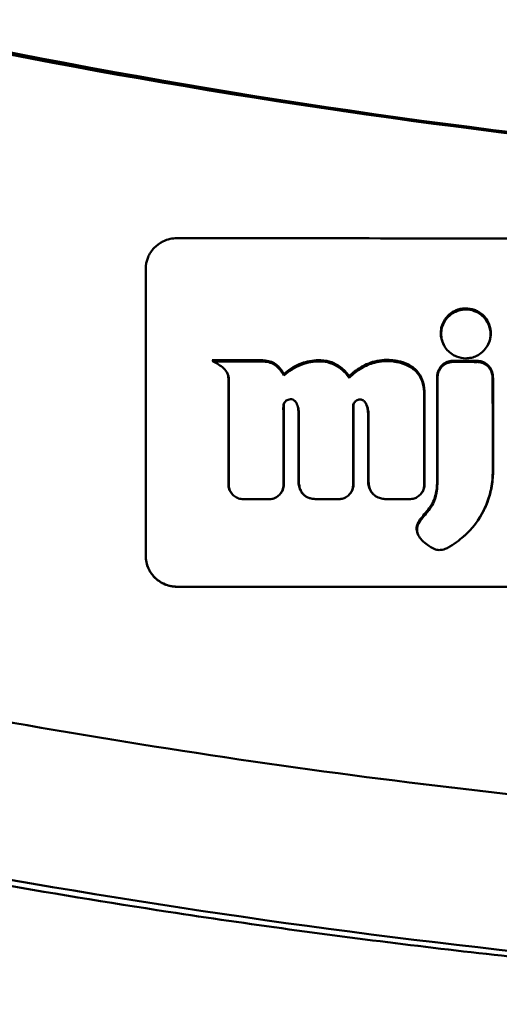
# Model space of a CAD drawing. Header units: millimetres. Extents: x 1113 to 3366, y 243 to 2687.
# Tile 4 of 31: x 1470 to 1485, y 658 to 689. Entities that reach past the tile are written whole.
import ezdxf

# ---------------------------------------------------------------- set-up
doc = ezdxf.new("R2010")
doc.units = ezdxf.units.MM
doc.header["$LTSCALE"] = 7.142857
doc.layers.add('Visible (ISO)', color=7, linetype='Continuous', lineweight=50)

msp = doc.modelspace()

# ---------------------------------------------------------------- linework, layer by layer
at = {"layer": 'Visible (ISO)'}
for p, q in [((1483.383, 679.078), (1483.373, 679.098)), ((1484.791, 679.09), (1484.781, 679.07)), ((1475.969, 678.596), (1475.999, 678.559)), ((1477.665, 678.587), (1477.68, 678.547)), ((1479.358, 678.557), (1479.349, 678.557)), ((1476.489, 678.011), (1476.502, 677.972)), ((1478.265, 678.154), (1478.265, 678.105)), ((1480.352, 678.037), (1480.354, 678.087)), ((1478.432, 677.342), (1478.435, 677.343)), ((1482.765, 677.565), (1482.753, 677.531)), ((1480.476, 677.109), (1480.476, 677.113)), ((1480.488, 677.137), (1480.488, 677.141)), ((1478.174, 674.357), (1478.162, 674.341)), ((1481.057, 674.391), (1481.056, 674.403)), ((1484.645, 673.774), (1484.635, 673.754)), ((1482.518, 673.287), (1482.535, 673.274))]:
    msp.add_line(p, q, dxfattribs=at)
for centre, major_axis, ratio, start_param, end_param in [((1513.404, 910.056), (227.179, 0), 0.994284, 4.495247, 4.712389), ((3605.036, 113.991), (2121.726, -565.673), 0.018579, 3.136476, 3.146532), ((3615.206, 111.382), (2131.885, -568.253), 0.018392, 3.136524, 3.146481), ((2370.157, 913.206), (886.848, 233.944), 0.028762, 3.133985, 3.148183), ((2359.784, 910.402), (876.463, 231.164), 0.028709, 3.134, 3.149538), ((1920.521, 1110.643), (437.001, 431.754), 0.035127, 3.132568, 3.151394), ((-118.481, 2263.554), (-1603.128, 1584.665), 0.018319, 3.136477, 3.146304), ((1513.379, 788.017), (-1778.54, 0), 0.061536, 1.549761, 1.550617), ((1476.729, 677.166), (2.021, 0.797), 0.586304, 0.87585, 0.967316), ((1513.432, 788.959), (-1794.464, 0), 0.061536, 1.549935, 1.550776), ((1473.814, 672.109), (-4.546, -6.189), 0.39786, 3.371146, 3.419907), ((1368.237, 570.102), (-109.838, -108.301), 0.060968, 3.141439, 3.157692), ((1374.569, 575.483), (-103.503, -102.881), 0.064307, 3.140228, 3.1565), ((1402.774, 696.387), (75.523, -18.441), 0.055134, 0.045307, 0.091155), ((1409.387, 689.748), (68.916, -11.87), 0.066896, 0.046642, 0.092574), ((1483.949, 678.552), (20.307, -0.02), 0.00068, 4.699845, 4.736639), ((1437.805, 637.957), (44.618, 40.565), 0.136884, 6.169322, 6.174145), ((1480.423, 674.693), (0.008, -0.331), 0.203311, 1.305654, 1.459203), ((1479.2, 674.625), (0.401, -0.212), 0.977619, 4.124559, 4.424617), ((1482.276, 679.128), (1.511, 6.514), 0.405691, 3.819495, 3.872444), ((1529.463, 708.78), (47.194, 36.022), 0.040772, 2.963377, 2.985038)]:
    msp.add_ellipse(centre, major_axis=major_axis, ratio=ratio, start_param=start_param, end_param=end_param, dxfattribs=at)
for points, knots in [([(1467.299, 688.801), (1474.919, 687.249), (1482.554, 686.091), (1494.092, 684.928), (1497.94, 684.637), (1503.726, 684.346), (1505.66, 684.273), (1509.443, 684.178), (1511.256, 684.154), (1513.155, 684.152)], [0.000811, 0.000811, 0.000811, 0.000811, 2.334672, 2.334672, 3.49801, 3.49801, 4.08174, 4.08174, 4.638981, 4.638981, 4.638981, 4.638981]), ([(1473.843, 681.507), (1473.843, 681.637), (1473.869, 681.766), (1473.966, 681.997), (1474.032, 682.099), (1474.194, 682.268), (1474.286, 682.337), (1474.463, 682.426), (1474.543, 682.455), (1474.697, 682.488), (1474.77, 682.496), (1474.843, 682.496)], [0.000001, 0.000001, 0.000001, 0.000001, 0.0401815, 0.0401815, 0.0773555, 0.0773555, 0.111928, 0.111928, 0.1374241, 0.1374241, 0.1594038, 0.1594038, 0.1594038, 0.1594038]), ([(1474.843, 682.496), (1478.701, 682.493), (1482.557, 682.49), (1490.268, 682.484), (1494.119, 682.482), (1497.972, 682.481)], [0.000001, 0.000001, 0.000001, 0.000001, 1.157743, 1.157743, 2.313793, 2.313793, 2.313793, 2.313793]), ([(1473.843, 672.346), (1473.843, 674.104), (1473.843, 675.854), (1473.843, 677.612), (1473.843, 678.912), (1473.843, 680.207), (1473.843, 681.507)], [0, 0, 0, 0, 5.438666, 5.438666, 5.438666, 9.461667, 9.461667, 9.461667, 9.461667]), ([(1483.684, 680.147), (1483.71, 680.162), (1483.734, 680.174), (1483.851, 680.226), (1483.951, 680.249), (1484.064, 680.253), (1484.074, 680.253), (1484.084, 680.253)], [0.5929233, 0.5929233, 0.5929233, 0.5929233, 0.59966391, 0.59966391, 0.62915368, 0.62915368, 0.63196103, 0.63196103, 0.63196103, 0.63196103]), ([(1483.69, 680.111), (1483.716, 680.125), (1483.739, 680.137), (1483.855, 680.189), (1483.953, 680.211), (1484.064, 680.215), (1484.074, 680.215), (1484.084, 680.215)], [0.56979725, 0.56979725, 0.56979725, 0.56979725, 0.57641934, 0.57641934, 0.60538821, 0.60538821, 0.608138, 0.608138, 0.608138, 0.608138]), ([(1484.084, 680.253), (1484.166, 680.253), (1484.26, 680.241), (1484.401, 680.189), (1484.443, 680.17), (1484.484, 680.146)], [0.21307975, 0.21307975, 0.21307975, 0.21307975, 0.23548064, 0.23548064, 0.24508638, 0.24508638, 0.24508638, 0.24508638]), ([(1484.084, 680.215), (1484.165, 680.215), (1484.258, 680.203), (1484.396, 680.153), (1484.438, 680.133), (1484.478, 680.11)], [0.20935443, 0.20935443, 0.20935443, 0.20935443, 0.23138469, 0.23138469, 0.24081303, 0.24081303, 0.24081303, 0.24081303]), ([(1483.391, 679.858), (1483.421, 679.909), (1483.459, 679.961), (1483.566, 680.071), (1483.629, 680.115), (1483.684, 680.147)], [0.5664819, 0.5664819, 0.5664819, 0.5664819, 0.57824091, 0.57824091, 0.5929233, 0.5929233, 0.5929233, 0.5929233]), ([(1483.402, 679.826), (1483.431, 679.876), (1483.468, 679.928), (1483.574, 680.037), (1483.635, 680.08), (1483.69, 680.111)], [0.54383531, 0.54383531, 0.54383531, 0.54383531, 0.55538596, 0.55538596, 0.56979725, 0.56979725, 0.56979725, 0.56979725]), ([(1484.478, 680.11), (1484.524, 680.084), (1484.568, 680.053), (1484.675, 679.959), (1484.726, 679.893), (1484.766, 679.825)], [0.24081303, 0.24081303, 0.24081303, 0.24081303, 0.25152963, 0.25152963, 0.26878639, 0.26878639, 0.26878639, 0.26878639]), ([(1484.484, 680.146), (1484.531, 680.12), (1484.576, 680.088), (1484.69, 679.988), (1484.741, 679.918), (1484.777, 679.857)], [0.24508638, 0.24508638, 0.24508638, 0.24508638, 0.25598017, 0.25598017, 0.27506288, 0.27506288, 0.27506288, 0.27506288]), ([(1484.777, 679.857), (1484.786, 679.842), (1484.793, 679.827), (1484.849, 679.717), (1484.876, 679.616), (1484.884, 679.495), (1484.884, 679.478), (1484.884, 679.461)], [0.27506288, 0.27506288, 0.27506288, 0.27506288, 0.27966506, 0.27966506, 0.31178392, 0.31178392, 0.31662186, 0.31662186, 0.31662186, 0.31662186]), ([(1484.766, 679.825), (1484.775, 679.811), (1484.782, 679.797), (1484.838, 679.687), (1484.864, 679.588), (1484.872, 679.468), (1484.872, 679.452), (1484.872, 679.435)], [0.26878639, 0.26878639, 0.26878639, 0.26878639, 0.27236042, 0.27236042, 0.29605283, 0.29605283, 0.29977178, 0.29977178, 0.29977178, 0.29977178]), ([(1484.872, 679.435), (1484.872, 679.349), (1484.859, 679.261), (1484.812, 679.131), (1484.791, 679.087), (1484.767, 679.045)], [0.29977178, 0.29977178, 0.29977178, 0.29977178, 0.3191873, 0.3191873, 0.32886275, 0.32886275, 0.32886275, 0.32886275]), ([(1484.884, 679.461), (1484.884, 679.384), (1484.873, 679.292), (1484.826, 679.16), (1484.81, 679.125), (1484.791, 679.09)], [0.31662186, 0.31662186, 0.31662186, 0.31662186, 0.33803414, 0.33803414, 0.34593965, 0.34593965, 0.34593965, 0.34593965]), ([(1477.954, 678.497), (1477.93, 678.511), (1477.901, 678.526), (1477.803, 678.564), (1477.734, 678.579), (1477.665, 678.587)], [-0.03177291, -0.03177291, -0.03177291, -0.03177291, -0.02096086, -0.02096086, 0, 0, 0, 0]), ([(1479.348, 678.598), (1479.331, 678.597), (1479.315, 678.596), (1479.11, 678.583), (1478.928, 678.541), (1478.574, 678.39), (1478.412, 678.282), (1478.265, 678.154)], [-0.1210472, -0.1210472, -0.1210472, -0.1210472, -0.1163129, -0.1163129, -0.0593478, -0.0593478, 0, 0, 0, 0]), ([(1480.354, 678.087), (1480.274, 678.194), (1480.181, 678.293), (1479.976, 678.448), (1479.868, 678.506), (1479.604, 678.591), (1479.47, 678.601), (1479.357, 678.598)], [-0.20624485, -0.20624485, -0.20624485, -0.20624485, -0.17846453, -0.17846453, -0.15303816, -0.15303816, -0.12191535, -0.12191535, -0.12191535, -0.12191535]), ([(1481.866, 678.577), (1481.8, 678.589), (1481.744, 678.595), (1481.5, 678.617), (1481.297, 678.598), (1480.964, 678.497), (1480.836, 678.438), (1480.585, 678.286), (1480.465, 678.191), (1480.354, 678.087)], [-0.162479, -0.162479, -0.162479, -0.162479, -0.1513849, -0.1513849, -0.0890214, -0.0890214, -0.0464164, -0.0464164, 0, 0, 0, 0]), ([(1484.478, 678.76), (1484.461, 678.75), (1484.445, 678.742), (1484.376, 678.708), (1484.32, 678.688), (1484.203, 678.662), (1484.144, 678.655), (1484.084, 678.655), (1483.98, 678.656), (1483.881, 678.675), (1483.759, 678.724), (1483.726, 678.74), (1483.69, 678.76)], [0.35782816, 0.35782816, 0.35782816, 0.35782816, 0.36290873, 0.36290873, 0.38071021, 0.38071021, 0.39878358, 0.39878358, 0.39878358, 0.42985818, 0.42985818, 0.43932148, 0.43932148, 0.43932148, 0.43932148]), ([(1475.999, 678.559), (1476.116, 678.5), (1476.238, 678.426), (1476.385, 678.285), (1476.433, 678.226), (1476.477, 678.129), (1476.487, 678.099), (1476.496, 678.051), (1476.501, 678.016), (1476.502, 677.972)], [-0.2159558, -0.2159558, -0.2159558, -0.2159558, -0.105326, -0.105326, -0.0420287, -0.0420287, -0.0138033, -0.0138033, 0, 0, 0, 0]), ([(1477.962, 678.452), (1477.937, 678.467), (1477.908, 678.483), (1477.811, 678.523), (1477.746, 678.539), (1477.68, 678.547)], [-0.03137982, -0.03137982, -0.03137982, -0.03137982, -0.02006966, -0.02006966, 0, 0, 0, 0]), ([(1479.349, 678.557), (1479.23, 678.553), (1479.04, 678.535), (1478.611, 678.371), (1478.428, 678.252), (1478.265, 678.105)], [-0.1386449, -0.1386449, -0.1386449, -0.1386449, -0.0667172, -0.0667172, 0, 0, 0, 0]), ([(1480.352, 678.037), (1480.277, 678.142), (1480.189, 678.239), (1479.994, 678.394), (1479.892, 678.453), (1479.608, 678.555), (1479.454, 678.56), (1479.358, 678.557)], [-0.2770651, -0.2770651, -0.2770651, -0.2770651, -0.2356097, -0.2356097, -0.1978033, -0.1978033, -0.1405425, -0.1405425, -0.1405425, -0.1405425]), ([(1481.855, 678.539), (1481.826, 678.544), (1481.798, 678.548), (1481.566, 678.578), (1481.364, 678.568), (1481.017, 678.478), (1480.878, 678.418), (1480.603, 678.256), (1480.472, 678.152), (1480.352, 678.037)], [-0.1668809, -0.1668809, -0.1668809, -0.1668809, -0.1584518, -0.1584518, -0.0966679, -0.0966679, -0.0505514, -0.0505514, 0, 0, 0, 0]), ([(1482.751, 677.582), (1482.743, 677.697), (1482.723, 677.812), (1482.648, 678.019), (1482.598, 678.109), (1482.454, 678.281), (1482.361, 678.352), (1482.143, 678.466), (1482.023, 678.504), (1481.905, 678.529)], [-0.3006219, -0.3006219, -0.3006219, -0.3006219, -0.2681937, -0.2681937, -0.2390981, -0.2390981, -0.2061369, -0.2061369, -0.1717789, -0.1717789, -0.1717789, -0.1717789]), ([(1482.762, 677.616), (1482.754, 677.735), (1482.732, 677.854), (1482.651, 678.071), (1482.595, 678.167), (1482.437, 678.342), (1482.338, 678.412), (1482.12, 678.516), (1482.011, 678.547), (1481.917, 678.567)], [-0.22474984, -0.22474984, -0.22474984, -0.22474984, -0.20951517, -0.20951517, -0.19527813, -0.19527813, -0.17994308, -0.17994308, -0.16521899, -0.16521899, -0.16521899, -0.16521899]), ([(1483.654, 678.574), (1483.598, 678.572), (1483.542, 678.56), (1483.434, 678.518), (1483.382, 678.486), (1483.292, 678.407), (1483.255, 678.36), (1483.201, 678.258), (1483.183, 678.204), (1483.174, 678.149)], [-0.07082513, -0.07082513, -0.07082513, -0.07082513, -0.05388684, -0.05388684, -0.0356166, -0.0356166, -0.01734391, -0.01734391, 0, 0, 0, 0]), ([(1483.658, 678.538), (1483.595, 678.536), (1483.534, 678.522), (1483.419, 678.472), (1483.366, 678.436), (1483.283, 678.352), (1483.252, 678.307), (1483.207, 678.212), (1483.192, 678.163), (1483.185, 678.113)], [-0.07038308, -0.07038308, -0.07038308, -0.07038308, -0.05171901, -0.05171901, -0.03231276, -0.03231276, -0.01570023, -0.01570023, 0, 0, 0, 0]), ([(1483.691, 678.575), (1483.685, 678.575), (1483.679, 678.575), (1483.666, 678.575), (1483.66, 678.575), (1483.654, 678.574)], [-0.003704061, -0.003704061, -0.003704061, -0.003704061, -0.00185203, -0.00185203, 0, 0, 0, 0]), ([(1483.695, 678.539), (1483.689, 678.539), (1483.682, 678.539), (1483.67, 678.539), (1483.664, 678.538), (1483.658, 678.538)], [-0.00371697, -0.00371697, -0.00371697, -0.00371697, -0.001858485, -0.001858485, 0, 0, 0, 0]), ([(1484.939, 678.172), (1484.928, 678.226), (1484.908, 678.277), (1484.85, 678.375), (1484.813, 678.42), (1484.718, 678.498), (1484.662, 678.529), (1484.549, 678.566), (1484.496, 678.574), (1484.442, 678.574)], [-0.07021718, -0.07021718, -0.07021718, -0.07021718, -0.05327245, -0.05327245, -0.03556173, -0.03556173, -0.01616316, -0.01616316, 0, 0, 0, 0]), ([(1484.929, 678.133), (1484.919, 678.189), (1484.899, 678.242), (1484.84, 678.346), (1484.798, 678.394), (1484.703, 678.468), (1484.652, 678.495), (1484.548, 678.53), (1484.495, 678.538), (1484.442, 678.538)], [-0.06978878, -0.06978878, -0.06978878, -0.06978878, -0.05239411, -0.05239411, -0.03314186, -0.03314186, -0.01591655, -0.01591655, 0, 0, 0, 0]), ([(1476.455, 678.177), (1476.465, 678.153), (1476.473, 678.128), (1476.483, 678.086), (1476.489, 678.053), (1476.489, 678.011)], [-0.03234513, -0.03234513, -0.03234513, -0.03234513, -0.01295513, -0.01295513, 0, 0, 0, 0]), ([(1482.535, 673.274), (1482.525, 673.239), (1482.521, 673.204), (1482.524, 673.126), (1482.534, 673.088), (1482.567, 672.982), (1482.611, 672.922), (1482.742, 672.759), (1482.898, 672.663), (1483.054, 672.569), (1483.096, 672.554), (1483.165, 672.531), (1483.217, 672.525), (1483.348, 672.534), (1483.415, 672.558), (1483.495, 672.593), (1483.535, 672.614), (1483.757, 672.744), (1483.963, 672.917), (1484.058, 672.999), (1484.077, 673.016), (1484.4, 673.316), (1484.59, 673.652), (1484.769, 674.032), (1484.826, 674.199), (1484.91, 674.554), (1484.934, 674.739), (1484.944, 674.985), (1484.945, 675.042), (1484.945, 675.185), (1484.944, 676.213), (1484.942, 677.976)], [-4.676688, -4.676688, -4.676688, -4.676688, -4.675904, -4.675904, -4.674974, -4.674974, -4.671817, -4.671817, -4.660677, -4.660677, -4.647032, -4.647032, -4.608842, -4.608842, -4.553099, -4.553099, -4.499156, -4.499156, -4.229728, -4.229728, -4.140787, -4.140787, -2.835256, -2.835256, -1.875515, -1.875515, -0.862737, -0.862737, -0.545368, -0.545368, 0, 0, 0, 0]), ([(1483.165, 678.029), (1483.165, 677.21), (1483.165, 676.39), (1483.164, 675.365), (1483.164, 675.159), (1483.164, 674.884), (1483.165, 674.815), (1483.163, 674.642), (1483.157, 674.541), (1483.136, 674.395), (1483.129, 674.355), (1483.119, 674.308), (1483.117, 674.3), (1483.115, 674.292)], [-0.7917367, -0.7917367, -0.7917367, -0.7917367, -0.356311, -0.356311, -0.2467946, -0.2467946, -0.2102504, -0.2102504, -0.154919, -0.154919, -0.1339261, -0.1339261, -0.1300501, -0.1300501, -0.1300501, -0.1300501]), ([(1483.177, 677.993), (1483.177, 677.176), (1483.177, 676.358), (1483.176, 675.337), (1483.176, 675.132), (1483.176, 674.858), (1483.177, 674.787), (1483.174, 674.62), (1483.17, 674.518), (1483.147, 674.363), (1483.14, 674.323), (1483.13, 674.28), (1483.13, 674.277), (1483.129, 674.274)], [-1.166686, -1.166686, -1.166686, -1.166686, -0.464273, -0.464273, -0.288528, -0.288528, -0.228277, -0.228277, -0.144624, -0.144624, -0.115228, -0.115228, -0.113333, -0.113333, -0.113333, -0.113333]), ([(1483.174, 678.149), (1483.171, 678.129), (1483.169, 678.109), (1483.166, 678.069), (1483.165, 678.049), (1483.165, 678.029)], [-0.01240774, -0.01240774, -0.01240774, -0.01240774, -0.00624347, -0.00624347, 0, 0, 0, 0]), ([(1483.185, 678.113), (1483.183, 678.093), (1483.181, 678.073), (1483.178, 678.033), (1483.177, 678.013), (1483.177, 677.993)], [-0.0124181, -0.0124181, -0.0124181, -0.0124181, -0.00620912, -0.00620912, 0, 0, 0, 0]), ([(1484.645, 673.774), (1484.663, 673.808), (1484.678, 673.839), (1484.738, 673.961), (1484.813, 674.129), (1484.916, 674.543), (1484.941, 674.727), (1484.956, 674.985), (1484.956, 675.033), (1484.959, 675.325), (1484.957, 675.57), (1484.956, 676.548), (1484.955, 677.282), (1484.954, 678.015)], [-0.417085, -0.417085, -0.417085, -0.417085, -0.4034997, -0.4034997, -0.3548024, -0.3548024, -0.3171436, -0.3171436, -0.3025301, -0.3025301, -0.2267381, -0.2267381, 0, 0, 0, 0]), ([(1484.942, 677.976), (1484.942, 678.002), (1484.941, 678.029), (1484.937, 678.081), (1484.933, 678.107), (1484.929, 678.133)], [-0.01632771, -0.01632771, -0.01632771, -0.01632771, -0.00807771, -0.00807771, 0, 0, 0, 0]), ([(1484.954, 678.015), (1484.954, 678.041), (1484.953, 678.067), (1484.948, 678.12), (1484.944, 678.146), (1484.939, 678.172)], [-0.01633098, -0.01633098, -0.01633098, -0.01633098, -0.00817304, -0.00817304, 0, 0, 0, 0]), ([(1478.248, 677.133), (1478.25, 677.159), (1478.256, 677.184), (1478.277, 677.235), (1478.294, 677.259), (1478.332, 677.296), (1478.351, 677.31), (1478.39, 677.33), (1478.411, 677.337), (1478.432, 677.342)], [-0.03055807, -0.03055807, -0.03055807, -0.03055807, -0.02262898, -0.02262898, -0.01353981, -0.01353981, -0.00653226, -0.00653226, 0, 0, 0, 0]), ([(1478.435, 677.343), (1478.459, 677.347), (1478.484, 677.348), (1478.534, 677.341), (1478.558, 677.332), (1478.58, 677.319)], [-0.01504723, -0.01504723, -0.01504723, -0.01504723, -0.0076813, -0.0076813, 0, 0, 0, 0]), ([(1480.476, 677.113), (1480.476, 677.131), (1480.479, 677.15), (1480.488, 677.187), (1480.496, 677.205), (1480.512, 677.234), (1480.52, 677.245), (1480.544, 677.274), (1480.562, 677.289), (1480.601, 677.314), (1480.621, 677.323), (1480.643, 677.329)], [-0.02992686, -0.02992686, -0.02992686, -0.02992686, -0.02418642, -0.02418642, -0.01807434, -0.01807434, -0.01392338, -0.01392338, -0.00671718, -0.00671718, 0, 0, 0, 0]), ([(1480.643, 677.329), (1480.658, 677.333), (1480.673, 677.336), (1480.705, 677.338), (1480.72, 677.337), (1480.753, 677.331), (1480.77, 677.325), (1480.8, 677.311), (1480.813, 677.302), (1480.825, 677.291)], [-0.01955689, -0.01955689, -0.01955689, -0.01955689, -0.01485499, -0.01485499, -0.01008754, -0.01008754, -0.00490608, -0.00490608, 0, 0, 0, 0]), ([(1478.246, 677.079), (1478.246, 677.088), (1478.246, 677.097), (1478.247, 677.115), (1478.247, 677.124), (1478.248, 677.133)], [-0.005600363, -0.005600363, -0.005600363, -0.005600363, -0.002800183, -0.002800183, 0, 0, 0, 0]), ([(1478.58, 677.319), (1478.58, 677.319), (1478.581, 677.319), (1478.581, 677.319), (1478.582, 677.318), (1478.582, 677.318)], [-0.0002682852, -0.0002682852, -0.0002682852, -0.0002682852, -0.0001341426, -0.0001341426, 0, 0, 0, 0]), ([(1478.582, 677.318), (1478.599, 677.308), (1478.614, 677.296), (1478.641, 677.267), (1478.653, 677.251), (1478.663, 677.233)], [-0.01202595, -0.01202595, -0.01202595, -0.01202595, -0.00617462, -0.00617462, 0, 0, 0, 0]), ([(1478.663, 677.233), (1478.689, 677.182), (1478.713, 677.121), (1478.739, 676.995), (1478.744, 676.941), (1478.744, 676.887)], [-0.03992932, -0.03992932, -0.03992932, -0.03992932, -0.01685313, -0.01685313, 0, 0, 0, 0]), ([(1478.688, 677.178), (1478.691, 677.169), (1478.693, 677.161), (1478.704, 677.122), (1478.711, 677.092), (1478.727, 677.001), (1478.732, 676.942), (1478.732, 676.881)], [-0.03120372, -0.03120372, -0.03120372, -0.03120372, -0.02842208, -0.02842208, -0.01879918, -0.01879918, 0, 0, 0, 0]), ([(1480.488, 677.141), (1480.488, 677.164), (1480.492, 677.187), (1480.5, 677.211), (1480.501, 677.214), (1480.502, 677.216)], [-0.030033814, -0.030033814, -0.030033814, -0.030033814, -0.02291426, -0.02291426, -0.022112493, -0.022112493, -0.022112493, -0.022112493]), ([(1480.825, 677.291), (1480.834, 677.284), (1480.842, 677.276), (1480.856, 677.259), (1480.863, 677.25), (1480.869, 677.24)], [-0.006796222, -0.006796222, -0.006796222, -0.006796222, -0.003434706, -0.003434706, 0, 0, 0, 0]), ([(1480.869, 677.24), (1480.887, 677.209), (1480.902, 677.178), (1480.931, 677.108), (1480.943, 677.07), (1480.965, 676.974), (1480.971, 676.917), (1480.971, 676.858)], [-0.04141837, -0.04141837, -0.04141837, -0.04141837, -0.03042196, -0.03042196, -0.01813781, -0.01813781, 0, 0, 0, 0]), ([(1480.91, 677.158), (1480.911, 677.155), (1480.911, 677.153), (1480.923, 677.116), (1480.932, 677.083), (1480.953, 676.981), (1480.959, 676.915), (1480.959, 676.847)], [-0.03276488, -0.03276488, -0.03276488, -0.03276488, -0.03190704, -0.03190704, -0.02101076, -0.02101076, 0, 0, 0, 0]), ([(1476.487, 674.655), (1476.487, 674.637), (1476.488, 674.62), (1476.491, 674.585), (1476.493, 674.567), (1476.495, 674.55)], [-0.0108334, -0.0108334, -0.0108334, -0.0108334, -0.00541667, -0.00541667, 0, 0, 0, 0]), ([(1476.495, 674.55), (1476.504, 674.501), (1476.52, 674.453), (1476.558, 674.385), (1476.573, 674.362), (1476.59, 674.341)], [-0.06287209, -0.06287209, -0.06287209, -0.06287209, -0.04741614, -0.04741614, -0.03908153, -0.03908153, -0.03908153, -0.03908153]), ([(1476.5, 674.646), (1476.5, 674.628), (1476.5, 674.611), (1476.503, 674.576), (1476.505, 674.559), (1476.507, 674.541)], [-0.01079552, -0.01079552, -0.01079552, -0.01079552, -0.00539778, -0.00539778, 0, 0, 0, 0]), ([(1476.507, 674.541), (1476.515, 674.492), (1476.53, 674.444), (1476.578, 674.352), (1476.611, 674.31), (1476.689, 674.239), (1476.733, 674.211), (1476.827, 674.172), (1476.875, 674.16), (1476.925, 674.156)], [-0.06226453, -0.06226453, -0.06226453, -0.06226453, -0.04680156, -0.04680156, -0.03060505, -0.03060505, -0.01479139, -0.01479139, 0, 0, 0, 0]), ([(1477.798, 674.153), (1477.829, 674.153), (1477.859, 674.157), (1477.922, 674.17), (1477.953, 674.181), (1478.037, 674.219), (1478.085, 674.254), (1478.166, 674.339), (1478.197, 674.389), (1478.238, 674.495), (1478.248, 674.55), (1478.248, 674.605)], [-0.07213826, -0.07213826, -0.07213826, -0.07213826, -0.06285871, -0.06285871, -0.05297585, -0.05297585, -0.03500281, -0.03500281, -0.01704041, -0.01704041, 0, 0, 0, 0]), ([(1478.174, 674.357), (1478.194, 674.386), (1478.212, 674.416), (1478.248, 674.504), (1478.26, 674.563), (1478.26, 674.623)], [-0.02935591, -0.02935591, -0.02935591, -0.02935591, -0.01845307, -0.01845307, 0, 0, 0, 0]), ([(1478.731, 674.719), (1478.731, 674.666), (1478.737, 674.613), (1478.762, 674.51), (1478.78, 674.461), (1478.805, 674.416)], [-0.03246794, -0.03246794, -0.03246794, -0.03246794, -0.01597633, -0.01597633, 0, 0, 0, 0]), ([(1478.743, 674.73), (1478.743, 674.678), (1478.748, 674.626), (1478.769, 674.523), (1478.785, 674.473), (1478.807, 674.425)], [-0.03237121, -0.03237121, -0.03237121, -0.03237121, -0.01625604, -0.01625604, 0, 0, 0, 0]), ([(1480.088, 674.159), (1480.138, 674.167), (1480.186, 674.182), (1480.277, 674.228), (1480.32, 674.26), (1480.394, 674.339), (1480.424, 674.385), (1480.464, 674.483), (1480.475, 674.534), (1480.477, 674.585)], [-0.06382121, -0.06382121, -0.06382121, -0.06382121, -0.04876084, -0.04876084, -0.03277152, -0.03277152, -0.01585483, -0.01585483, 0, 0, 0, 0]), ([(1480.401, 674.354), (1480.425, 674.387), (1480.445, 674.423), (1480.478, 674.508), (1480.488, 674.557), (1480.49, 674.608)], [-0.02809482, -0.02809482, -0.02809482, -0.02809482, -0.01553999, -0.01553999, 0, 0, 0, 0]), ([(1480.477, 674.585), (1480.478, 674.593), (1480.478, 674.602), (1480.478, 674.618), (1480.478, 674.626), (1480.478, 674.634)], [-0.005096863, -0.005096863, -0.005096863, -0.005096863, -0.00254843, -0.00254843, 0, 0, 0, 0]), ([(1480.959, 674.735), (1480.959, 674.675), (1480.967, 674.615), (1480.999, 674.498), (1481.024, 674.442), (1481.057, 674.391)], [-0.0372834, -0.0372834, -0.0372834, -0.0372834, -0.01872605, -0.01872605, 0, 0, 0, 0]), ([(1480.971, 674.75), (1480.971, 674.69), (1480.978, 674.63), (1481.006, 674.513), (1481.027, 674.457), (1481.056, 674.403)], [-0.03713255, -0.03713255, -0.03713255, -0.03713255, -0.01850358, -0.01850358, 0, 0, 0, 0]), ([(1482.395, 674.169), (1482.439, 674.178), (1482.482, 674.194), (1482.563, 674.239), (1482.6, 674.269), (1482.667, 674.34), (1482.695, 674.382), (1482.734, 674.472), (1482.746, 674.518), (1482.751, 674.565)], [-0.05821795, -0.05821795, -0.05821795, -0.05821795, -0.04453926, -0.04453926, -0.03017797, -0.03017797, -0.01468996, -0.01468996, 0, 0, 0, 0]), ([(1482.667, 674.345), (1482.694, 674.38), (1482.717, 674.418), (1482.75, 674.501), (1482.76, 674.546), (1482.764, 674.592)], [-0.02771367, -0.02771367, -0.02771367, -0.02771367, -0.01424966, -0.01424966, 0, 0, 0, 0]), ([(1482.751, 674.565), (1482.752, 674.582), (1482.753, 674.599), (1482.755, 674.632), (1482.755, 674.648), (1482.755, 674.665)], [-0.01029059, -0.01029059, -0.01029059, -0.01029059, -0.0051453, -0.0051453, 0, 0, 0, 0]), ([(1482.764, 674.592), (1482.765, 674.609), (1482.766, 674.625), (1482.767, 674.659), (1482.767, 674.676), (1482.767, 674.693)], [-0.01037457, -0.01037457, -0.01037457, -0.01037457, -0.00525124, -0.00525124, 0, 0, 0, 0]), ([(1478.807, 674.425), (1478.821, 674.396), (1478.837, 674.369), (1478.876, 674.319), (1478.899, 674.295), (1478.95, 674.252), (1478.98, 674.232), (1479.042, 674.2), (1479.074, 674.188), (1479.107, 674.18)], [-0.04047569, -0.04047569, -0.04047569, -0.04047569, -0.03078986, -0.03078986, -0.02099526, -0.02099526, -0.01033367, -0.01033367, 0, 0, 0, 0]), ([(1479.107, 674.18), (1479.147, 674.17), (1479.188, 674.164), (1479.271, 674.154), (1479.314, 674.152), (1479.358, 674.152)], [-0.02531279, -0.02531279, -0.02531279, -0.02531279, -0.01297939, -0.01297939, 0, 0, 0, 0]), ([(1481.056, 674.403), (1481.083, 674.356), (1481.118, 674.313), (1481.184, 674.258), (1481.21, 674.241), (1481.262, 674.213), (1481.29, 674.201), (1481.318, 674.192)], [-0.03490258, -0.03490258, -0.03490258, -0.03490258, -0.01807201, -0.01807201, -0.00892925, -0.00892925, 0, 0, 0, 0]), ([(1481.318, 674.192), (1481.365, 674.179), (1481.412, 674.169), (1481.511, 674.155), (1481.562, 674.152), (1481.614, 674.152)], [-0.0300443, -0.0300443, -0.0300443, -0.0300443, -0.01549239, -0.01549239, 0, 0, 0, 0]), ([(1476.925, 674.156), (1476.94, 674.155), (1476.956, 674.154), (1476.988, 674.153), (1477.004, 674.153), (1477.02, 674.153)], [-0.009512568, -0.009512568, -0.009512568, -0.009512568, -0.004756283, -0.004756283, 0, 0, 0, 0]), ([(1479.975, 674.152), (1479.994, 674.152), (1480.013, 674.152), (1480.051, 674.155), (1480.07, 674.157), (1480.088, 674.159)], [-0.0114105, -0.0114105, -0.0114105, -0.0114105, -0.00570516, -0.00570516, 0, 0, 0, 0]), ([(1482.231, 674.152), (1482.259, 674.152), (1482.287, 674.153), (1482.342, 674.159), (1482.368, 674.163), (1482.395, 674.169)], [-0.01653626, -0.01653626, -0.01653626, -0.01653626, -0.00805828, -0.00805828, 0, 0, 0, 0]), ([(1483.067, 674.136), (1483.039, 674.065), (1482.999, 673.985), (1482.932, 673.891), (1482.923, 673.88), (1482.915, 673.868)], [-0.10868608, -0.10868608, -0.10868608, -0.10868608, -0.08336019, -0.08336019, -0.08032153, -0.08032153, -0.08032153, -0.08032153]), ([(1483.082, 674.118), (1483.075, 674.1), (1483.068, 674.081), (1483.03, 673.997), (1482.995, 673.935), (1482.947, 673.867), (1482.941, 673.859), (1482.935, 673.85)], [-0.0924749, -0.0924749, -0.0924749, -0.0924749, -0.08684232, -0.08684232, -0.06779801, -0.06779801, -0.06501187, -0.06501187, -0.06501187, -0.06501187]), ([(1482.518, 673.287), (1482.511, 673.258), (1482.509, 673.229), (1482.511, 673.187), (1482.512, 673.156), (1482.531, 673.087), (1482.54, 673.057), (1482.557, 673.022)], [-1.6352718, -1.6352718, -1.6352718, -1.6352718, -1.1119019, -1.1119019, -0.9056374, -0.9056374, -0.8065401, -0.8065401, -0.8065401, -0.8065401]), ([(1482.617, 673.499), (1482.596, 673.471), (1482.577, 673.443), (1482.539, 673.37), (1482.525, 673.33), (1482.518, 673.287)], [-0.02522645, -0.02522645, -0.02522645, -0.02522645, -0.01331423, -0.01331423, 0, 0, 0, 0]), ([(1474.843, 671.355), (1474.807, 671.355), (1474.77, 671.357), (1474.695, 671.365), (1474.657, 671.372), (1474.547, 671.397), (1474.477, 671.421), (1474.304, 671.504), (1474.207, 671.573), (1474.043, 671.741), (1473.977, 671.837), (1473.901, 672.007), (1473.879, 672.075), (1473.85, 672.211), (1473.843, 672.278), (1473.843, 672.346)], [0.000001, 0.000001, 0.000001, 0.000001, 0.0109487, 0.0109487, 0.0225812, 0.0225812, 0.0447436, 0.0447436, 0.0804985, 0.0804985, 0.1159359, 0.1159359, 0.1378251, 0.1378251, 0.1587156, 0.1587156, 0.1587156, 0.1587156]), ([(1474.843, 671.355), (1474.779, 671.355), (1474.715, 671.361), (1474.579, 671.387), (1474.508, 671.409), (1474.328, 671.488), (1474.226, 671.557), (1474.054, 671.726), (1473.984, 671.825), (1473.904, 671.998), (1473.881, 672.067), (1473.851, 672.206), (1473.843, 672.276), (1473.843, 672.346)], [0.000001, 0.000001, 0.000001, 0.000001, 0.0191896, 0.0191896, 0.0415785, 0.0415785, 0.0784246, 0.0784246, 0.1148802, 0.1148802, 0.1371153, 0.1371153, 0.158789, 0.158789, 0.158789, 0.158789]), ([(1497.972, 671.34), (1494.116, 671.342), (1490.262, 671.344), (1482.55, 671.349), (1478.698, 671.352), (1474.843, 671.355)], [0.000001, 0.000001, 0.000001, 0.000001, 1.156895, 1.156895, 2.313577, 2.313577, 2.313577, 2.313577]), ([(1497.972, 671.34), (1494.128, 671.341), (1490.285, 671.343), (1482.574, 671.348), (1478.71, 671.351), (1474.843, 671.355)], [0.000001, 0.000001, 0.000001, 0.000001, 1.153366, 1.153366, 2.313577, 2.313577, 2.313577, 2.313577]), ([(1513.078, 663.168), (1503.393, 663.18), (1493.714, 663.751), (1474.385, 666.015), (1464.756, 667.716), (1455.251, 669.971)], [0.032666, 0.032666, 0.032666, 0.032666, 2.938218, 2.938218, 5.868286, 5.868286, 5.868286, 5.868286]), ([(1451.598, 665.552), (1451.667, 665.535), (1451.757, 665.513), (1451.953, 665.465), (1452.042, 665.443), (1452.308, 665.378), (1452.485, 665.334), (1453.018, 665.205), (1453.373, 665.119), (1454.44, 664.865), (1455.152, 664.698), (1457.291, 664.207), (1458.72, 663.892), (1463.018, 662.982), (1465.894, 662.424), (1470.705, 661.576), (1472.634, 661.259), (1477.144, 660.57), (1479.727, 660.215), (1484.904, 659.584), (1487.496, 659.307), (1493.984, 658.716), (1497.883, 658.449), (1503.737, 658.183), (1505.688, 658.117), (1509.588, 658.028), (1511.537, 658.006), (1513.487, 658.006)], [-6.255822, -6.255822, -6.255822, -6.255822, -6.222837, -6.222837, -6.195433, -6.195433, -6.140619, -6.140619, -6.030972, -6.030972, -5.8116, -5.8116, -5.372567, -5.372567, -4.493566, -4.493566, -3.9071, -3.9071, -3.124844, -3.124844, -2.342742, -2.342742, -1.17034, -1.17034, -0.584842, -0.584842, 0, 0, 0, 0]), ([(1452.024, 665.677), (1459.131, 663.915), (1466.341, 662.455), (1473.574, 661.311), (1480.806, 660.167), (1488.115, 659.332), (1495.419, 658.814), (1501.428, 658.388), (1507.463, 658.174), (1513.487, 658.174)], [0, 0, 0, 0, 21.882576, 21.882576, 21.882576, 43.765152, 43.765152, 43.765152, 61.766885, 61.766885, 61.766885, 61.766885])]:
    msp.add_open_spline(points, degree=3, knots=knots, dxfattribs=at)
for points in [[(1479.357, 678.598), (1479.354, 678.598), (1479.351, 678.598), (1479.348, 678.598)], [(1481.905, 678.529), (1481.888, 678.532), (1481.872, 678.536), (1481.855, 678.539)], [(1481.917, 678.567), (1481.899, 678.571), (1481.882, 678.574), (1481.866, 678.577)], [(1484.442, 678.574), (1484.191, 678.575), (1483.942, 678.575), (1483.691, 678.575)], [(1476.489, 678.011), (1476.489, 676.893), (1476.488, 675.772), (1476.487, 674.655)], [(1476.502, 677.972), (1476.501, 676.865), (1476.501, 675.753), (1476.5, 674.646)], [(1482.753, 677.531), (1482.752, 677.548), (1482.752, 677.565), (1482.751, 677.582)], [(1482.755, 674.665), (1482.754, 675.621), (1482.754, 676.576), (1482.753, 677.531)], [(1482.767, 674.693), (1482.766, 675.651), (1482.766, 676.607), (1482.765, 677.565)], [(1478.248, 674.605), (1478.247, 675.43), (1478.247, 676.254), (1478.246, 677.079)], [(1478.258, 677.103), (1478.258, 677.121), (1478.259, 677.139), (1478.26, 677.158)], [(1478.26, 674.623), (1478.259, 675.45), (1478.259, 676.276), (1478.258, 677.103)], [(1478.26, 677.158), (1478.261, 677.181), (1478.266, 677.204), (1478.274, 677.225)], [(1478.688, 677.178), (1478.688, 677.179), (1478.687, 677.18), (1478.687, 677.181)], [(1480.478, 674.634), (1480.478, 675.46), (1480.477, 676.284), (1480.476, 677.109)], [(1480.49, 674.658), (1480.49, 675.485), (1480.489, 676.31), (1480.488, 677.137)], [(1480.91, 677.158), (1480.908, 677.162), (1480.907, 677.165), (1480.905, 677.169)], [(1478.732, 676.881), (1478.731, 676.161), (1478.731, 675.439), (1478.731, 674.719)], [(1478.744, 676.887), (1478.743, 676.168), (1478.743, 675.449), (1478.743, 674.73)], [(1480.959, 676.847), (1480.959, 676.144), (1480.959, 675.439), (1480.959, 674.735)], [(1480.971, 676.858), (1480.971, 676.156), (1480.971, 675.453), (1480.971, 674.75)], [(1476.599, 674.33), (1476.596, 674.333), (1476.593, 674.337), (1476.59, 674.341)], [(1480.401, 674.354), (1480.398, 674.35), (1480.395, 674.346), (1480.392, 674.342)], [(1481.057, 674.391), (1481.079, 674.357), (1481.106, 674.327), (1481.136, 674.3)], [(1482.667, 674.345), (1482.665, 674.343), (1482.664, 674.341), (1482.662, 674.338)], [(1483.115, 674.292), (1483.105, 674.248), (1483.09, 674.195), (1483.067, 674.136)], [(1483.129, 674.274), (1483.122, 674.242), (1483.107, 674.185), (1483.082, 674.118)], [(1477.02, 674.153), (1477.275, 674.153), (1477.53, 674.153), (1477.786, 674.153)], [(1477.786, 674.153), (1477.79, 674.153), (1477.794, 674.153), (1477.798, 674.153)], [(1479.358, 674.152), (1479.563, 674.152), (1479.769, 674.152), (1479.975, 674.152)], [(1481.614, 674.152), (1481.819, 674.152), (1482.025, 674.152), (1482.231, 674.152)], [(1482.779, 673.652), (1482.73, 673.594), (1482.682, 673.536), (1482.638, 673.48)], [(1482.935, 673.85), (1482.885, 673.783), (1482.833, 673.717), (1482.779, 673.652)], [(1482.638, 673.48), (1482.587, 673.416), (1482.551, 673.347), (1482.535, 673.274)], [(1482.564, 673.007), (1482.561, 673.012), (1482.559, 673.017), (1482.557, 673.021)]]:
    msp.add_open_spline(points, degree=3, dxfattribs=at)

doc.saveas('drawing.dxf')
